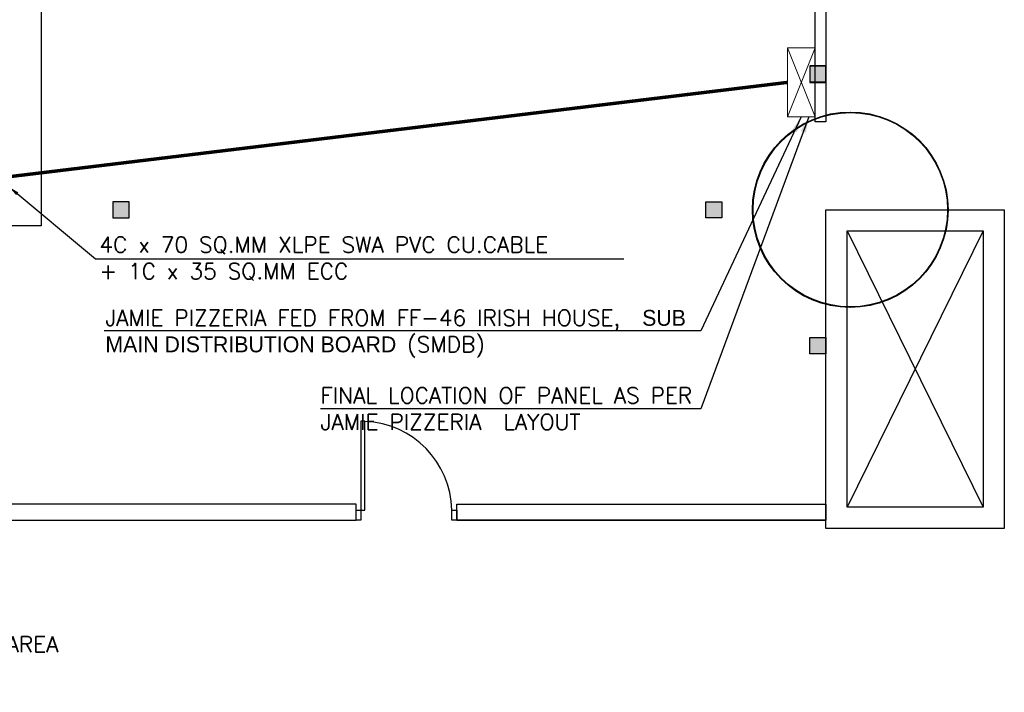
# Model space of a CAD drawing. Header units: millimetres. Extents: x -11575 to 52845, y -36266 to 23021.
# Tile 127 of 184: x 43565 to 52845, y 4620 to 10964. Entities that reach past the tile are written whole.
import ezdxf

# ---------------------------------------------------------------- set-up
doc = ezdxf.new("R2010")
doc.units = ezdxf.units.MM
doc.header["$MEASUREMENT"] = 0
doc.linetypes.add('HIDDENX2', pattern=[0.75, 0.5, -0.25])
doc.layers.get('0').update_dxf_attribs({"lineweight": 5})
doc.layers.add('ACMV-MEPF_General Text', color=7, linetype='Continuous')
doc.layers.add('GREY SCALE', color=9, linetype='Continuous', true_color=0x808080)
for name, color, linetype, lineweight, true_color in [('GREYSCALE', 9, 'Continuous', 0, 0x808080), ('M-MEP-ELPR-CABLE', 7, 'HIDDENX2', 20, 0x6e0096), ('M-MEP-ELPR-EQUIP', 6, 'Continuous', 20, 0xff00ff)]:
    doc.layers.add(name, color=color, linetype=linetype, lineweight=lineweight, true_color=true_color)
doc.layers.add('M-MEP-ELLG-TEXT', color=7, linetype='Continuous', lineweight=20)
doc.layers.add('M-MEP-GEN', color=7, linetype='Continuous', lineweight=5)
doc.styles.add('Oswald Light', font='txt')
doc.styles.get("Standard").update_dxf_attribs({"font": 'romans.shx'})
doc.dimstyles.new('MDS-50', dxfattribs={"dimtxt": 100, "dimasz": 100, "dimexe": 50, "dimexo": 50, "dimgap": 25, "dimtad": 1, "dimdec": 0, "dimtxsty": 'Oswald Light', "dimcen": 0, "dimdle": 1.5875, "dimazin": 0, "dimtfac": 1, "dimtdec": 0, "dimtix": 1, "dimtmove": 0, "dimatfit": 0, "dimfxl": 1, "dimfrac": 2, "dimtolj": 1, "dimarcsym": 0})

# ---------------------------------------------------------------- blocks, each defined once
blk = doc.blocks.new('FLOOR PLAN')
at = {"layer": 'GREYSCALE', "lineweight": -2, "ltscale": 0.25}
h = blk.add_hatch(color=0, dxfattribs=at)
h.dxf.hatch_style = 1
h.paths.add_polyline_path([(21163.6, 10529.2), (21163.6, 10376.8), (21011.2, 10376.8), (21011.2, 10529.2)])
h = blk.add_hatch(color=0, dxfattribs=at)
h.dxf.hatch_style = 1
h.paths.add_polyline_path([(21164.3, 10525), (21164.3, 10373), (21012.4, 10373), (21012.4, 10525)])
h = blk.add_hatch(color=0, dxfattribs=at)
h.dxf.hatch_style = 1
h.paths.add_polyline_path([(14595.5, 9247.9), (14595.5, 9095.5), (14443.1, 9095.5), (14443.1, 9247.9)])
h = blk.add_hatch(color=0, dxfattribs=at)
h.dxf.hatch_style = 1
h.paths.add_polyline_path([(20031.9, 9095.5), (20184.3, 9095.5), (20184.3, 9247.9), (20031.9, 9247.9)])
h = blk.add_hatch(color=0, dxfattribs=at)
h.dxf.hatch_style = 1
h.paths.add_polyline_path([(21163.6, 7814.2), (21163.6, 7966.6), (21011.2, 7966.6), (21011.2, 7814.2)])
at = {"layer": 'GREYSCALE', "color": 0, "lineweight": -2, "ltscale": 0.25}
for p, q in [((13767.6, 12178.1), (13767.8, 9019.3)), ((21062, 10002.1), (21062, 12069.1)), ((21163.6, 12069.1), (21163.6, 10002.1)), ((21163.6, 10529.2), (21011.2, 10529.2)), ((21011.2, 10529.2), (21011.2, 10376.8)), ((21164.3, 10525), (21012.4, 10525)), ((21012.4, 10525), (21012.4, 10373)), ((21163.6, 10376.8), (21163.6, 10529.2)), ((21164.3, 10373), (21164.3, 10525)), ((21011.2, 10376.8), (21163.6, 10376.8)), ((21012.4, 10373), (21164.3, 10373)), ((21163.6, 10002.1), (21062, 10002.1)), ((14595.5, 9247.9), (14443.1, 9247.9)), ((14443.1, 9247.9), (14443.1, 9095.5)), ((14595.5, 9095.5), (14595.5, 9247.9)), ((20031.9, 9095.5), (20031.9, 9247.9)), ((20031.9, 9247.9), (20184.3, 9247.9)), ((20184.3, 9247.9), (20184.3, 9095.5)), ((14443.1, 9095.5), (14595.5, 9095.5)), ((20184.3, 9095.5), (20031.9, 9095.5)), ((21163.6, 6165.3), (21163.6, 9171.7)), ((21163.6, 9171.7), (22845.3, 9171.7)), ((21163.6, 6165.3), (21163.6, 9171.7)), ((21163.6, 9171.7), (22845.3, 9171.7)), ((21163.6, 6165.3), (21163.6, 9171.7)), ((21163.6, 9171.7), (22845.3, 9171.7)), ((22845.3, 9171.7), (22845.3, 6165.3)), ((22845.3, 9171.7), (22845.3, 6165.3)), ((22845.3, 9171.7), (22845.3, 6165.3)), ((13767.8, 9019.3), (13005.9, 9019.3)), ((21364, 6365.7), (21364, 8971.3)), ((21364, 8971.3), (22644.8, 8971.3)), ((22644.8, 8971.3), (21364, 6365.7)), ((21364, 8971.3), (22644.8, 6365.7)), ((21364, 6365.7), (21364, 8971.3)), ((21364, 8971.3), (22644.8, 8971.3)), ((22644.8, 8971.3), (21364, 6365.7)), ((21364, 8971.3), (22644.8, 6365.7)), ((21364, 6365.7), (21364, 8971.3)), ((21364, 8971.3), (22644.8, 8971.3)), ((22644.8, 8971.3), (21364, 6365.7)), ((21364, 8971.3), (22644.8, 6365.7)), ((22644.8, 8971.3), (22644.8, 6365.7)), ((22644.8, 8971.3), (22644.8, 6365.7)), ((22644.8, 8971.3), (22644.8, 6365.7)), ((21011.2, 7814.2), (21011.2, 7966.6)), ((21011.2, 7966.6), (21163.6, 7966.6)), ((21163.6, 7966.6), (21163.6, 7814.2)), ((21163.6, 7814.2), (21011.2, 7814.2)), ((21163.6, 6245.4), (21163.6, 6397.8)), ((22644.8, 6365.7), (21364, 6365.7)), ((22644.8, 6365.7), (21364, 6365.7)), ((22644.8, 6365.7), (21364, 6365.7)), ((11787.1, 6245.4), (16735.1, 6245.4)), ((17685.1, 6245.4), (21163.6, 6245.4)), ((22845.3, 6165.3), (21163.6, 6165.3)), ((22845.3, 6165.3), (21163.6, 6165.3)), ((22845.3, 6165.3), (21163.6, 6165.3))]:
    blk.add_line(p, q, dxfattribs=at)
at = {"layer": 'GREYSCALE', "color": 0, "lineweight": -2}
for p, q in [((16781.6, 7176.1), (16781.6, 6245.4)), ((16818.9, 7176.1), (16781.6, 7176.1)), ((16818.9, 6338.5), (16818.9, 7176.1)), ((16735.1, 6395.4), (11939.5, 6395.4)), ((16735.1, 6245.4), (16735.1, 6395.4)), ((16735.1, 6245.4), (16735.1, 6338.5)), ((16735.1, 6338.5), (16818.9, 6338.5)), ((17638.5, 6338.5), (17685.1, 6338.5)), ((17638.5, 6245.4), (17638.5, 6338.5)), ((17685.1, 6245.4), (17685.1, 6395.4)), ((17685.1, 6395.4), (21163.6, 6395.4)), ((17685.1, 6338.5), (17685.1, 6245.4)), ((21163.6, 6395.4), (21163.6, 6245.4)), ((11939.5, 6245.4), (16735.1, 6245.4)), ((16781.6, 6245.4), (16735.1, 6245.4)), ((17685.1, 6245.4), (17638.5, 6245.4)), ((21163.6, 6245.4), (17685.1, 6245.4))]:
    blk.add_line(p, q, dxfattribs=at)
for centre, radius in [((21392.9, 9171.7), 921.8), ((21394, 9171.7), 920.6)]:
    blk.add_circle(centre, radius, dxfattribs=at)
at = {"layer": 'GREYSCALE', "color": 0, "lineweight": -2, "ltscale": 0.25}
for centre, radius in [((21392.8, 9171.7), 920.5), ((21392.8, 9171.7), 920.5), ((21392.8, 9171.7), 920.5), ((21394, 9171.7), 916.3)]:
    blk.add_circle(centre, radius, dxfattribs=at)
at = {"layer": 'GREYSCALE', "color": 0, "lineweight": -2, "ltscale": 5}
blk.add_arc((16784.3, 6322.4), 854.3, 1.07804, 87.68214, dxfattribs=at)
blk = doc.blocks.new('SMDB')
at = {"color": 0}
for p, q in [((-250, 200), (250, 0)), ((250, 200), (-250, 0))]:
    blk.add_line(p, q, dxfattribs=at)
blk.add_lwpolyline([(-250, 200), (250, 200), (250, 0), (-250, 0)], close=True, dxfattribs=at)

msp = doc.modelspace()

# ---------------------------------------------------------------- linework, layer by layer
at = {"layer": 'M-MEP-ELPR-CABLE', "color": 1, "ltscale": 0.1, "true_color": 0xff0000, "const_width": 32}
msp.add_lwpolyline([(39823.5, 9041.7), (50802, 10373)], dxfattribs=at)

# ---------------------------------------------------------------- block references
at = {"layer": 'GREY SCALE'}
msp.add_blockref('FLOOR PLAN', (30000, 0), dxfattribs=at)
at = {"layer": 'M-MEP-ELPR-EQUIP', "xscale": 1.3, "yscale": 1.3, "zscale": 1.3, "rotation": 90}
msp.add_blockref('SMDB', (51062, 10373), dxfattribs=at)

# ---------------------------------------------------------------- texts
at = {"layer": 'ACMV-MEPF_General Text', "insert": (42625.4, 4947.9), "char_height": 150, "attachment_point": 4}
msp.add_mtext_dynamic_manual_height_columns('\\pxql;{\\Fromans|c0;\\C1;\\c255;ACTUAL DEMISE AREA YET TO CONFIRM.}', width=1655.963, gutter_width=1, heights=[1205], dxfattribs=at)
at = {"layer": 'M-MEP-GEN', "char_height": 150, "attachment_point": 4}
for s, width, gutter_width, insert in [('4C x 70 SQ.MM XLPE SWA PVC CU.CABLE \\P+ 1C x 35 SQ.MM ECC', 7057.067, 0.5, (44316.3, 8710.1)), ('JAMIE PIZZERIA FED FROM FF-46 IRISH HOUSE,  {\\fOswald Light|b0|i0|c0|p0;SUB MAIN DISTRIBUTION BOARD} (SMDB) ', 5723.842, 0.5, (44372.7, 8002.2)), ('FINAL LOCATION OF PANEL AS PER JAMIE PIZZERIA  LAYOUT', 3857.709, 1403.9, (46400.4, 7295.1))]:
    msp.add_mtext_dynamic_manual_height_columns(s, width=width, gutter_width=gutter_width, heights=[787], dxfattribs=dict(at, insert=insert))

# ---------------------------------------------------------------- leaders
at = {"layer": 'M-MEP-ELLG-TEXT'}
for points in [[(50932, 10048), (49983.4, 8028.1), (44362.2, 8028.1)], [(51003.1, 10048), (49983.4, 7295.1), (46400.4, 7295.1)]]:
    msp.add_leader(points, dimstyle='MDS-50', override={"dimasz": 150, "dimtad": 0}, dxfattribs=at)
at = {"layer": 'M-MEP-GEN'}
msp.add_leader([(43465.1, 9386.3), (44278.5, 8710.1), (49259.5, 8710.1)], dimstyle='MDS-50', override={"dimgap": 25, "dimtad": 0}, dxfattribs=at)

doc.saveas('drawing.dxf')
